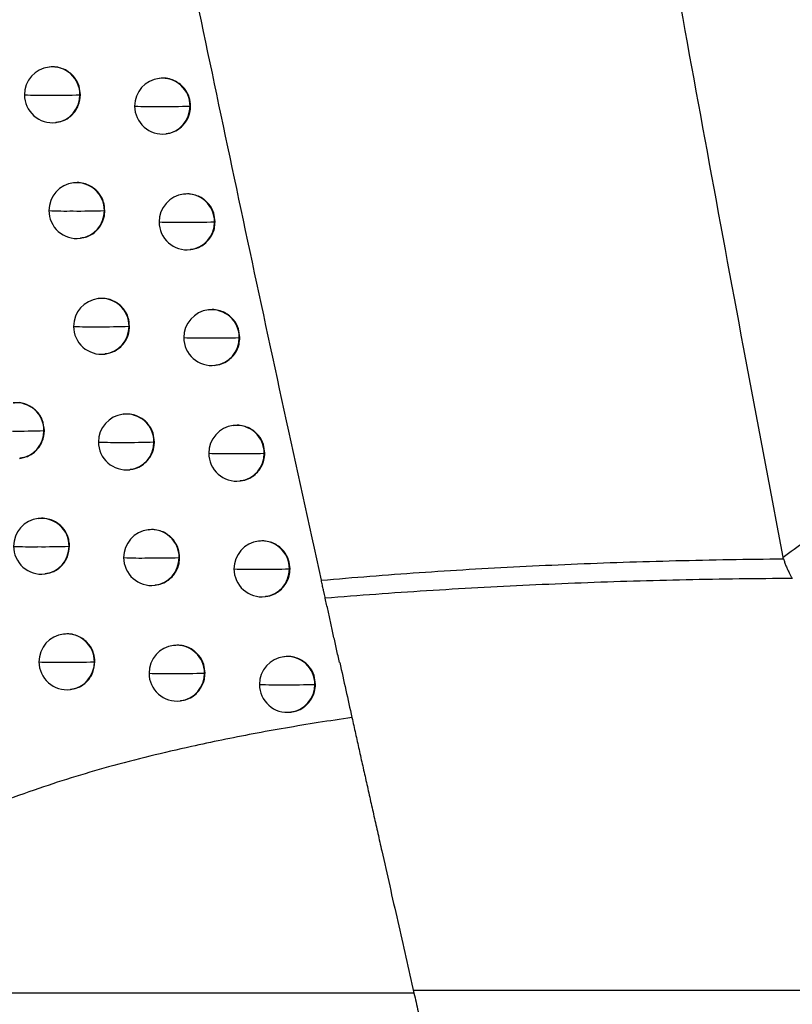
# Model space of a CAD drawing. Header units: millimetres. Extents: x 25 to 1229, y -261 to 1180.
# Tile 157 of 224: x 668 to 681, y 330 to 348. Entities that reach past the tile are written whole.
import ezdxf

# ---------------------------------------------------------------- set-up
doc = ezdxf.new("R2010")
doc.units = ezdxf.units.MM

msp = doc.modelspace()

# ---------------------------------------------------------------- linework, layer by layer
at = {"color": 7, "linetype": 'Continuous', "lineweight": 25}
for p, q in [((668.167, 346.993), (668.159, 346.992)), ((670.141, 346.79), (670.133, 346.79)), ((668.722, 346.497), (668.714, 346.496)), ((668.714, 346.496), (668.714, 346.496)), ((670.697, 346.294), (670.687, 346.293)), ((670.687, 346.293), (670.687, 346.293)), ((668.278, 345.999), (668.286, 346)), ((670.252, 345.797), (670.259, 345.798)), ((668.605, 344.919), (668.597, 344.918)), ((670.579, 344.716), (670.572, 344.715)), ((669.16, 344.423), (669.151, 344.422)), ((669.151, 344.422), (669.151, 344.422)), ((671.135, 344.22), (671.126, 344.219)), ((671.126, 344.219), (671.126, 344.219)), ((668.716, 343.925), (668.723, 343.926)), ((670.691, 343.723), (670.698, 343.723)), ((669.047, 342.846), (669.039, 342.845)), ((671.022, 342.643), (671.014, 342.642)), ((669.602, 342.349), (669.593, 342.348)), ((669.593, 342.348), (669.593, 342.348)), ((671.578, 342.147), (671.569, 342.146)), ((671.569, 342.146), (671.569, 342.146)), ((669.158, 341.852), (669.165, 341.853)), ((671.133, 341.649), (671.141, 341.65)), ((669.493, 340.773), (669.486, 340.772)), ((668.076, 340.48), (668.068, 340.479)), ((668.068, 340.479), (668.068, 340.479)), ((671.469, 340.571), (671.462, 340.57)), ((670.049, 340.277), (670.04, 340.276)), ((670.04, 340.276), (670.04, 340.276)), ((667.633, 339.983), (667.641, 339.983)), ((672.026, 340.075), (672.016, 340.074)), ((669.605, 339.78), (669.612, 339.78)), ((671.581, 339.577), (671.588, 339.578)), ((667.972, 338.905), (667.965, 338.904)), ((669.944, 338.702), (669.937, 338.701)), ((668.519, 338.408), (668.519, 338.408)), ((668.526, 338.408), (668.519, 338.408)), ((671.921, 338.5), (671.913, 338.499)), ((670.5, 338.206), (670.491, 338.205)), ((670.491, 338.205), (670.491, 338.205)), ((672.478, 338.004), (672.467, 338.002)), ((668.084, 337.911), (668.091, 337.912)), ((670.056, 337.708), (670.063, 337.709)), ((672.032, 337.506), (672.04, 337.507)), ((668.427, 336.834), (668.419, 336.834)), ((670.399, 336.632), (670.392, 336.631)), ((672.377, 336.429), (672.369, 336.429)), ((668.981, 336.338), (668.973, 336.337)), ((668.973, 336.337), (668.973, 336.337)), ((673.364, 336.324), (673.369, 336.324)), ((670.955, 336.135), (670.946, 336.134)), ((670.946, 336.134), (670.946, 336.134)), ((672.934, 335.933), (672.923, 335.932)), ((668.538, 335.841), (668.545, 335.841)), ((670.511, 335.638), (670.518, 335.639)), ((672.488, 335.436), (672.496, 335.436)), ((819.513, 330.449), (674.688, 330.449)), ((674.699, 330.403), (663.675, 330.403))]:
    msp.add_line(p, q, dxfattribs=at)
at = {"color": 7, "linetype": 'Continuous', "lineweight": 25, "flags": 128}
for points in [[(672.016, 340.074), (672.016, 340.074), (672.016, 340.074), (672.016, 340.074), (672.016, 340.074), (672.016, 340.074), (672.016, 340.073), (672.016, 340.073), (672.016, 340.073)], [(672.467, 338.002), (672.467, 338.002), (672.467, 338.002), (672.467, 338.002), (672.467, 338.002), (672.467, 338.002), (672.467, 338.002), (672.467, 338.002), (672.467, 338.002)], [(672.923, 335.932), (672.923, 335.932), (672.923, 335.932), (672.923, 335.932), (672.923, 335.932), (672.923, 335.932), (672.923, 335.932), (672.923, 335.932), (672.923, 335.932)]]:
    msp.add_lwpolyline(points, dxfattribs=at)
at = {"color": 7, "linetype": 'Continuous', "lineweight": 25}
for centre, radius, start, end in [((668.216, 346.498), 0.498, 359.7837, 96.4942), ((668.219, 346.496), 0.5, 96.8344, 180.1043), ((670.193, 346.293), 0.5, 96.8344, 180.0846), ((670.189, 346.295), 0.498, 359.7837, 96.4942), ((668.219, 346.496), 0.5, 180.1043, 276.8344), ((668.027, 353.43), 6.942, 267.4599, 271.0208), ((668.258, 361.397), 14.908, 269.5853, 271.7502), ((668.217, 346.492), 0.496, 277.0814, 0.4523), ((670.193, 346.293), 0.5, 180.0846, 276.8344), ((670.007, 353.996), 7.71, 267.6637, 270.9324), ((670.24, 362.131), 15.844, 269.6123, 271.6189), ((670.191, 346.289), 0.496, 277.0813, 0.441), ((668.657, 344.422), 0.5, 96.8344, 180.1017), ((668.653, 344.423), 0.498, 359.7837, 96.4942), ((670.631, 344.219), 0.5, 96.8344, 180.0822), ((670.628, 344.221), 0.498, 359.7837, 96.4942), ((668.657, 344.422), 0.5, 180.1017, 276.8344), ((668.465, 351.424), 7.01, 267.4756, 271.0133), ((668.697, 359.359), 14.945, 269.5867, 271.741), ((668.655, 344.418), 0.496, 277.0814, 0.4502), ((670.631, 344.219), 0.5, 180.0822, 276.8344), ((670.446, 352.015), 7.803, 267.6844, 270.9232), ((670.679, 360.144), 15.931, 269.6148, 271.6059), ((670.629, 344.215), 0.496, 277.0813, 0.4394), ((669.099, 342.348), 0.5, 96.8344, 180.0991), ((669.095, 342.35), 0.498, 359.7837, 96.4942), ((671.074, 342.146), 0.5, 96.8344, 180.0798), ((671.071, 342.148), 0.498, 359.7837, 96.4942), ((669.099, 342.348), 0.5, 180.0991, 276.8344), ((668.909, 349.421), 7.081, 267.4922, 271.0055), ((669.14, 357.33), 14.989, 269.5884, 271.7311), ((669.097, 342.344), 0.496, 277.0814, 0.4482), ((671.074, 342.146), 0.5, 180.0798, 276.8344), ((670.89, 350.039), 7.9, 267.7058, 270.9137), ((671.123, 358.166), 16.026, 269.6175, 271.5924), ((671.072, 342.142), 0.496, 277.0813, 0.4379), ((667.571, 340.481), 0.498, 359.7837, 96.4942), ((669.545, 340.276), 0.5, 96.8344, 180.0965), ((669.542, 340.278), 0.498, 359.7837, 96.4942), ((667.61, 354.845), 14.373, 269.5686, 271.8299), ((667.572, 340.475), 0.496, 277.0815, 0.4582), ((671.521, 340.074), 0.5, 96.8344, 180.0774), ((671.518, 340.076), 0.498, 359.7837, 96.4942), ((669.545, 340.276), 0.5, 180.0965, 276.8344), ((669.356, 347.423), 7.155, 267.5098, 270.9974), ((669.588, 355.31), 15.041, 269.5902, 271.7205), ((669.544, 340.272), 0.496, 277.0814, 0.4463), ((671.521, 340.074), 0.5, 180.0774, 276.8344), ((671.338, 348.068), 8.001, 267.7279, 270.904), ((671.572, 356.197), 16.13, 269.6203, 271.5783), ((671.52, 340.07), 0.496, 277.0813, 0.4365), ((668.024, 338.408), 0.5, 96.8344, 180.1127), ((668.021, 338.409), 0.498, 359.7837, 96.4942), ((669.993, 338.207), 0.498, 359.7837, 96.4942), ((669.996, 338.205), 0.5, 96.8344, 180.0939), ((668.024, 338.408), 0.5, 180.1127, 276.8344), ((667.83, 345.011), 6.612, 267.3501, 271.067), ((668.061, 352.789), 14.389, 269.5696, 271.8227), ((668.022, 338.404), 0.496, 277.0815, 0.456), ((671.973, 338.002), 0.5, 96.8344, 180.0751), ((671.97, 338.004), 0.498, 359.7837, 96.4942), ((669.996, 338.205), 0.5, 180.0939, 276.8344), ((669.808, 345.429), 7.232, 267.5283, 270.9889), ((670.04, 353.298), 15.1, 269.5922, 271.7093), ((669.994, 338.201), 0.496, 277.0814, 0.4445), ((671.973, 338.002), 0.5, 180.0751, 276.8344), ((671.791, 346.101), 8.106, 267.7508, 270.894), ((672.024, 354.238), 16.241, 269.6233, 271.5636), ((671.971, 337.998), 0.496, 277.0813, 0.4351), ((668.479, 336.337), 0.5, 96.8344, 180.11), ((668.475, 336.339), 0.498, 359.7837, 96.4942), ((670.451, 336.134), 0.5, 96.8344, 180.0913), ((670.448, 336.136), 0.498, 359.7837, 96.4942), ((672.429, 335.932), 0.5, 96.8344, 180.0728), ((672.426, 335.934), 0.498, 359.7837, 96.4942), ((668.479, 336.337), 0.5, 180.11, 276.8344), ((668.285, 343), 6.671, 267.3644, 271.0601), ((668.517, 350.742), 14.412, 269.5707, 271.8146), ((668.477, 336.333), 0.496, 277.0815, 0.4538), ((670.451, 336.134), 0.5, 180.0913, 276.8344), ((670.264, 343.439), 7.313, 267.5477, 270.9801), ((670.497, 351.294), 15.166, 269.5944, 271.6973), ((670.45, 336.13), 0.496, 277.0814, 0.4427), ((672.429, 335.932), 0.5, 180.0728, 276.8344), ((672.248, 344.141), 8.215, 267.7744, 270.8838), ((672.481, 352.288), 16.362, 269.6265, 271.5484), ((672.427, 335.928), 0.496, 277.0813, 0.4338)]:
    msp.add_arc(centre, radius, start, end, dxfattribs=at)
for points, knots in [([(669.42, 450.546), (669.529, 449.389), (669.748, 447.075), (670.089, 443.606), (670.439, 440.138), (670.799, 436.671), (671.17, 433.205), (671.551, 429.74), (671.941, 426.276), (672.342, 422.813), (672.753, 419.352), (673.174, 415.891), (673.605, 412.432), (674.047, 408.974), (674.498, 405.516), (674.96, 402.06), (675.431, 398.605), (676.073, 394), (676.901, 388.248), (677.935, 381.352), (679.008, 374.462), (680.122, 367.58), (681.276, 360.704), (682.47, 353.835), (683.702, 346.973), (684.557, 342.405), (684.984, 340.12)], [0, 0, 0, 0, 0.031249, 0.062496, 0.093743, 0.12499, 0.156236, 0.187482, 0.218728, 0.249975, 0.281223, 0.312471, 0.343721, 0.374973, 0.406226, 0.437482, 0.468739, 0.5, 0.562517, 0.625024, 0.687525, 0.750021, 0.812515, 0.875007, 0.937502, 1, 1, 1, 1]), ([(681.314, 338.214), (681.091, 339.394), (680.647, 341.742), (679.997, 345.248), (679.364, 348.721), (678.747, 352.16), (678.147, 355.565), (677.562, 358.936), (676.993, 362.273), (676.44, 365.576), (675.901, 368.846), (675.377, 372.08), (674.868, 375.281), (674.372, 378.447), (673.891, 381.579), (673.423, 384.677), (672.969, 387.74), (672.527, 390.769), (672.099, 393.763), (671.682, 396.722), (671.278, 399.647), (670.886, 402.537), (670.506, 405.393), (670.137, 408.213), (669.779, 410.999), (669.433, 413.75), (669.096, 416.466), (668.879, 418.265), (668.771, 419.159)], [0, 0, 0, 0, 0.04397, 0.087499, 0.130586, 0.173231, 0.215435, 0.257197, 0.298519, 0.339399, 0.379839, 0.419839, 0.459397, 0.498516, 0.537194, 0.575432, 0.61323, 0.650588, 0.687507, 0.723986, 0.760025, 0.795625, 0.830785, 0.865506, 0.899788, 0.933631, 0.967035, 1, 1, 1, 1]), ([(673.039, 337.799), (672.816, 338.815), (672.373, 340.84), (671.723, 343.868), (671.086, 346.874), (670.463, 349.86), (669.854, 352.824), (669.258, 355.767), (668.677, 358.689), (668.108, 361.589), (667.552, 364.468), (667.009, 367.325), (666.479, 370.161), (665.961, 372.974), (665.455, 375.766), (664.962, 378.536), (664.48, 381.285), (664.01, 384.011), (663.551, 386.715), (663.104, 389.398), (662.668, 392.058), (662.242, 394.696), (661.828, 397.312), (661.423, 399.906), (661.03, 402.477), (660.646, 405.026), (660.272, 407.553), (659.909, 410.057), (659.555, 412.539), (659.21, 414.998), (658.986, 416.63), (658.874, 417.442)], [0, 0, 0, 0, 0.038566, 0.07684, 0.114823, 0.152513, 0.189913, 0.22702, 0.263836, 0.30036, 0.336593, 0.372534, 0.408183, 0.44354, 0.478606, 0.513381, 0.547863, 0.582054, 0.615954, 0.649562, 0.682878, 0.715902, 0.748635, 0.781076, 0.813226, 0.845084, 0.87665, 0.907925, 0.938908, 0.9696, 1, 1, 1, 1]), ([(668.722, 346.497), (668.717, 346.548), (668.707, 346.66), (668.634, 346.791), (668.543, 346.885), (668.453, 346.946), (668.345, 346.986), (668.246, 347.002), (668.187, 346.993), (668.167, 346.99)], [0, 0, 0, 0, 0.1823398, 0.3976483, 0.5182344, 0.6471359, 0.7843466, 0.9298599, 1, 1, 1, 1]), ([(670.697, 346.294), (670.692, 346.347), (670.681, 346.46), (670.606, 346.593), (670.514, 346.685), (670.424, 346.745), (670.317, 346.784), (670.219, 346.799), (670.161, 346.79), (670.141, 346.787)], [0, 0, 0, 0, 0.1867008, 0.4034595, 0.523687, 0.6515042, 0.7869069, 0.9298909, 1, 1, 1, 1]), ([(668.284, 346.008), (668.329, 346.014), (668.439, 346.028), (668.585, 346.136), (668.7, 346.3), (668.714, 346.431), (668.722, 346.497)], [0, 0, 0, 0, 0.188915, 0.459276, 0.729637, 1, 1, 1, 1]), ([(670.259, 345.803), (670.287, 345.805), (670.359, 345.813), (670.461, 345.863), (670.554, 345.937), (670.635, 346.039), (670.688, 346.161), (670.694, 346.256), (670.697, 346.294)], [0, 0, 0, 0, 0.118729, 0.300548, 0.463822, 0.60852, 0.841258, 1, 1, 1, 1]), ([(669.16, 344.423), (669.155, 344.474), (669.145, 344.587), (669.071, 344.718), (668.98, 344.812), (668.89, 344.872), (668.782, 344.912), (668.684, 344.928), (668.624, 344.918), (668.605, 344.916)], [0, 0, 0, 0, 0.183563, 0.39928, 0.519766, 0.648364, 0.785067, 0.92987, 1, 1, 1, 1]), ([(671.135, 344.22), (671.13, 344.273), (671.12, 344.387), (671.045, 344.519), (670.953, 344.611), (670.862, 344.671), (670.755, 344.71), (670.658, 344.725), (670.599, 344.716), (670.58, 344.713)], [0, 0, 0, 0, 0.1870324, 0.4039003, 0.5241002, 0.6518349, 0.7871006, 0.9298933, 1, 1, 1, 1]), ([(668.722, 343.933), (668.762, 343.938), (668.852, 343.948), (668.971, 344.022), (669.063, 344.117), (669.128, 344.231), (669.154, 344.329), (669.159, 344.396), (669.16, 344.414), (669.16, 344.42), (669.16, 344.422), (669.16, 344.423)], [0, 0, 0, 0, 0.165002, 0.379816, 0.562949, 0.714304, 0.920801, 0.976401, 0.992202, 0.997101, 1, 1, 1, 1]), ([(670.697, 343.728), (670.725, 343.731), (670.796, 343.738), (670.896, 343.787), (670.989, 343.859), (671.071, 343.961), (671.126, 344.084), (671.133, 344.18), (671.135, 344.22)], [0, 0, 0, 0, 0.115441, 0.294915, 0.45678, 0.601008, 0.835614, 1, 1, 1, 1]), ([(669.602, 342.349), (669.597, 342.401), (669.587, 342.514), (669.513, 342.646), (669.422, 342.739), (669.331, 342.799), (669.224, 342.839), (669.126, 342.854), (669.067, 342.845), (669.047, 342.842)], [0, 0, 0, 0, 0.184458, 0.400473, 0.520886, 0.649261, 0.785593, 0.929876, 1, 1, 1, 1]), ([(671.578, 342.147), (671.573, 342.2), (671.563, 342.314), (671.487, 342.446), (671.395, 342.538), (671.305, 342.598), (671.198, 342.636), (671.1, 342.652), (671.042, 342.643), (671.022, 342.64)], [0, 0, 0, 0, 0.187327, 0.404291, 0.524466, 0.652128, 0.787272, 0.929896, 1, 1, 1, 1]), ([(669.164, 341.859), (669.199, 341.863), (669.282, 341.872), (669.393, 341.935), (669.486, 342.021), (669.558, 342.13), (669.597, 342.242), (669.601, 342.322), (669.602, 342.349)], [0, 0, 0, 0, 0.145077, 0.345685, 0.52026, 0.66874, 0.88653, 1, 1, 1, 1]), ([(671.14, 341.655), (671.167, 341.658), (671.237, 341.664), (671.336, 341.712), (671.429, 341.783), (671.512, 341.884), (671.569, 342.008), (671.575, 342.106), (671.578, 342.147)], [0, 0, 0, 0, 0.1128354, 0.2904508, 0.4511985, 0.5950545, 0.8311406, 1, 1, 1, 1]), ([(668.076, 340.48), (668.069, 340.545), (668.053, 340.676), (667.938, 340.844), (667.775, 340.95), (667.624, 340.993), (667.542, 340.973), (667.523, 340.968)], [0, 0, 0, 0, 0.232594, 0.465187, 0.697781, 0.930374, 1, 1, 1, 1]), ([(670.049, 340.277), (670.044, 340.329), (670.033, 340.442), (669.959, 340.574), (669.868, 340.667), (669.777, 340.727), (669.67, 340.766), (669.572, 340.782), (669.513, 340.773), (669.494, 340.77)], [0, 0, 0, 0, 0.1851495, 0.4013946, 0.5217505, 0.6499536, 0.7859988, 0.9298806, 1, 1, 1, 1]), ([(667.639, 339.991), (667.684, 339.997), (667.794, 340.011), (667.94, 340.119), (668.054, 340.283), (668.069, 340.414), (668.076, 340.48)], [0, 0, 0, 0, 0.188898, 0.459263, 0.72963, 1, 1, 1, 1]), ([(672.026, 340.075), (672.021, 340.128), (672.01, 340.242), (671.935, 340.374), (671.843, 340.466), (671.752, 340.526), (671.645, 340.564), (671.548, 340.58), (671.489, 340.57), (671.47, 340.567)], [0, 0, 0, 0, 0.187591, 0.404642, 0.524795, 0.652391, 0.787427, 0.929898, 1, 1, 1, 1]), ([(669.611, 339.786), (669.643, 339.789), (669.721, 339.798), (669.828, 339.855), (669.921, 339.935), (669.997, 340.042), (670.042, 340.158), (670.047, 340.245), (670.049, 340.277)], [0, 0, 0, 0, 0.1334245, 0.3257268, 0.4953036, 0.6421083, 0.8665044, 1, 1, 1, 1]), ([(671.587, 339.583), (671.614, 339.585), (671.683, 339.592), (671.782, 339.639), (671.874, 339.709), (671.958, 339.81), (672.016, 339.934), (672.023, 340.033), (672.026, 340.075)], [0, 0, 0, 0, 0.110725, 0.286834, 0.446676, 0.590231, 0.827516, 1, 1, 1, 1]), ([(668.526, 338.408), (668.526, 338.425), (668.524, 338.473), (668.506, 338.563), (668.452, 338.687), (668.359, 338.791), (668.249, 338.862), (668.143, 338.899), (668.046, 338.914), (667.989, 338.904), (667.973, 338.901)], [0, 0, 0, 0, 0.059687, 0.168812, 0.327186, 0.534532, 0.657108, 0.792003, 0.939201, 1, 1, 1, 1]), ([(670.5, 338.206), (670.495, 338.258), (670.484, 338.371), (670.41, 338.503), (670.318, 338.596), (670.228, 338.656), (670.121, 338.695), (670.023, 338.711), (669.964, 338.701), (669.945, 338.698)], [0, 0, 0, 0, 0.185706, 0.402136, 0.522446, 0.65051, 0.786325, 0.929884, 1, 1, 1, 1]), ([(668.089, 337.92), (668.134, 337.926), (668.244, 337.94), (668.39, 338.047), (668.504, 338.212), (668.519, 338.343), (668.526, 338.408)], [0, 0, 0, 0, 0.188903, 0.4592666, 0.7296321, 1, 1, 1, 1]), ([(672.478, 338.004), (672.473, 338.057), (672.462, 338.171), (672.386, 338.303), (672.294, 338.395), (672.204, 338.454), (672.097, 338.493), (671.999, 338.508), (671.941, 338.499), (671.921, 338.496)], [0, 0, 0, 0, 0.187832, 0.404961, 0.525094, 0.65263, 0.787567, 0.9299, 1, 1, 1, 1]), ([(670.062, 337.714), (670.092, 337.718), (670.167, 337.725), (670.272, 337.779), (670.365, 337.856), (670.443, 337.96), (670.492, 338.08), (670.498, 338.17), (670.5, 338.206)], [0, 0, 0, 0, 0.125795, 0.312661, 0.478968, 0.62468, 0.853404, 1, 1, 1, 1]), ([(673.039, 337.799), (673.329, 337.824), (673.913, 337.873), (674.796, 337.938), (675.691, 337.996), (676.599, 338.046), (677.519, 338.088), (678.452, 338.123), (679.397, 338.151), (680.355, 338.171), (680.998, 338.179), (681.322, 338.182)], [0, 0, 0, 0, 0.105573, 0.212483, 0.32075, 0.430395, 0.541438, 0.653899, 0.767799, 0.883159, 1, 1, 1, 1]), ([(681.322, 338.182), (681.328, 338.162), (681.342, 338.12), (681.366, 338.055), (681.391, 337.996), (681.416, 337.942), (681.441, 337.895), (681.462, 337.857), (681.475, 337.838), (681.479, 337.831)], [0, 0, 0, 0, 0.150974, 0.317773, 0.49943, 0.625628, 0.786474, 0.92747, 1, 1, 1, 1]), ([(672.039, 337.511), (672.065, 337.514), (672.133, 337.52), (672.231, 337.567), (672.324, 337.636), (672.408, 337.736), (672.467, 337.861), (672.475, 337.961), (672.478, 338.004)], [0, 0, 0, 0, 0.108985, 0.283851, 0.442947, 0.586252, 0.824527, 1, 1, 1, 1]), ([(681.479, 337.831), (681.161, 337.828), (680.526, 337.823), (679.577, 337.806), (678.635, 337.782), (677.698, 337.75), (676.768, 337.711), (675.845, 337.664), (674.927, 337.61), (674.016, 337.548), (673.412, 337.499), (673.11, 337.475)], [0, 0, 0, 0, 0.11381, 0.226914, 0.339325, 0.451056, 0.562121, 0.672534, 0.782308, 0.891458, 1, 1, 1, 1]), ([(673.11, 337.475), (673.107, 337.49), (673.1, 337.52), (673.089, 337.571), (673.075, 337.634), (673.058, 337.711), (673.045, 337.769), (673.039, 337.799)], [0, 0, 0, 0, 0.166026, 0.331902, 0.500085, 0.749349, 1, 1, 1, 1]), ([(673.364, 336.324), (673.347, 336.404), (673.311, 336.564), (673.259, 336.799), (673.208, 337.03), (673.159, 337.255), (673.126, 337.402), (673.11, 337.475)], [0, 0, 0, 0, 0.200407, 0.40046, 0.600309, 0.800106, 1, 1, 1, 1]), ([(668.981, 336.338), (668.977, 336.389), (668.967, 336.5), (668.894, 336.631), (668.804, 336.725), (668.714, 336.786), (668.605, 336.827), (668.506, 336.843), (668.446, 336.834), (668.427, 336.831)], [0, 0, 0, 0, 0.180635, 0.395374, 0.516099, 0.645424, 0.783342, 0.929846, 1, 1, 1, 1]), ([(670.955, 336.135), (670.95, 336.188), (670.94, 336.301), (670.865, 336.433), (670.773, 336.526), (670.683, 336.586), (670.576, 336.625), (670.478, 336.64), (670.419, 336.631), (670.4, 336.628)], [0, 0, 0, 0, 0.186168, 0.402751, 0.523022, 0.650972, 0.786595, 0.929886, 1, 1, 1, 1]), ([(672.934, 335.933), (672.929, 335.986), (672.918, 336.1), (672.842, 336.233), (672.75, 336.325), (672.66, 336.384), (672.553, 336.423), (672.455, 336.438), (672.397, 336.429), (672.377, 336.426)], [0, 0, 0, 0, 0.1880527, 0.4052543, 0.5253687, 0.6528499, 0.7876955, 0.9299026, 1, 1, 1, 1]), ([(668.544, 335.849), (668.589, 335.855), (668.699, 335.869), (668.845, 335.977), (668.959, 336.141), (668.974, 336.272), (668.981, 336.338)], [0, 0, 0, 0, 0.189327, 0.459545, 0.729769, 1, 1, 1, 1]), ([(670.517, 335.644), (670.546, 335.647), (670.619, 335.654), (670.722, 335.705), (670.814, 335.779), (670.895, 335.883), (670.947, 336.004), (670.953, 336.098), (670.955, 336.135)], [0, 0, 0, 0, 0.1204243, 0.3034624, 0.4674692, 0.6124132, 0.8441854, 1, 1, 1, 1]), ([(672.495, 335.441), (672.521, 335.444), (672.588, 335.45), (672.686, 335.496), (672.778, 335.564), (672.863, 335.664), (672.923, 335.789), (672.931, 335.89), (672.934, 335.933)], [0, 0, 0, 0, 0.107529, 0.281355, 0.439825, 0.582922, 0.822025, 1, 1, 1, 1]), ([(673.587, 335.339), (673.386, 335.309), (672.988, 335.25), (672.398, 335.152), (671.822, 335.048), (671.261, 334.938), (670.393, 334.754), (669.265, 334.478), (667.824, 334.036), (666.476, 333.506), (665.375, 332.91), (664.618, 332.34), (664.208, 331.913), (663.973, 331.576), (663.846, 331.344), (663.752, 331.11), (663.692, 330.875), (663.662, 330.638), (663.671, 330.481), (663.675, 330.403)], [0, 0, 0, 0, 0.051683, 0.102295, 0.151846, 0.200348, 0.247813, 0.377411, 0.496042, 0.631877, 0.746833, 0.814499, 0.873049, 0.896653, 0.918873, 0.939984, 0.960301, 0.98018, 1, 1, 1, 1]), ([(673.587, 335.339), (673.608, 335.244), (673.651, 335.055), (673.715, 334.766), (673.78, 334.473), (673.847, 334.176), (673.914, 333.875), (673.982, 333.571), (674.052, 333.262), (674.145, 332.847), (674.263, 332.323), (674.407, 331.687), (674.552, 331.047), (674.65, 330.618), (674.699, 330.403)], [0, 0, 0, 0, 0.062549, 0.124949, 0.187264, 0.249555, 0.311886, 0.374318, 0.436916, 0.499739, 0.624933, 0.749713, 0.874571, 1, 1, 1, 1]), ([(663.675, 330.403), (663.679, 330.368), (663.687, 330.298), (663.707, 330.193), (663.734, 330.088), (663.777, 329.95), (663.845, 329.783), (663.976, 329.535), (664.182, 329.242), (664.553, 328.839), (665.109, 328.387), (665.801, 327.959), (666.53, 327.589), (667.27, 327.269), (668.087, 326.964), (668.663, 326.784), (668.962, 326.691)], [0, 0, 0, 0, 0.015405, 0.031041, 0.046966, 0.063234, 0.094407, 0.126489, 0.186492, 0.252313, 0.368743, 0.502969, 0.612823, 0.732057, 0.861022, 1, 1, 1, 1]), ([(674.699, 330.403), (674.724, 330.292), (674.774, 330.071), (674.85, 329.741), (674.925, 329.412), (675, 329.084), (675.075, 328.758), (675.149, 328.434), (675.224, 328.111), (675.312, 327.725), (675.415, 327.281), (675.53, 326.782), (675.644, 326.295), (675.755, 325.817), (675.826, 325.509), (675.862, 325.355)], [0, 0, 0, 0, 0.062772, 0.125344, 0.187781, 0.250146, 0.312506, 0.374924, 0.437465, 0.500195, 0.600587, 0.700495, 0.800186, 0.899931, 1, 1, 1, 1])]:
    msp.add_open_spline(points, degree=3, knots=knots, dxfattribs=at)
for points in [[(681.314, 338.214), (681.444, 338.31), (681.575, 338.402), (681.707, 338.492)], [(681.322, 338.182), (681.319, 338.193), (681.316, 338.203), (681.314, 338.214)], [(673.369, 336.324), (673.441, 335.996), (673.514, 335.667), (673.587, 335.339)]]:
    msp.add_open_spline(points, degree=3, dxfattribs=at)

doc.saveas('drawing.dxf')
